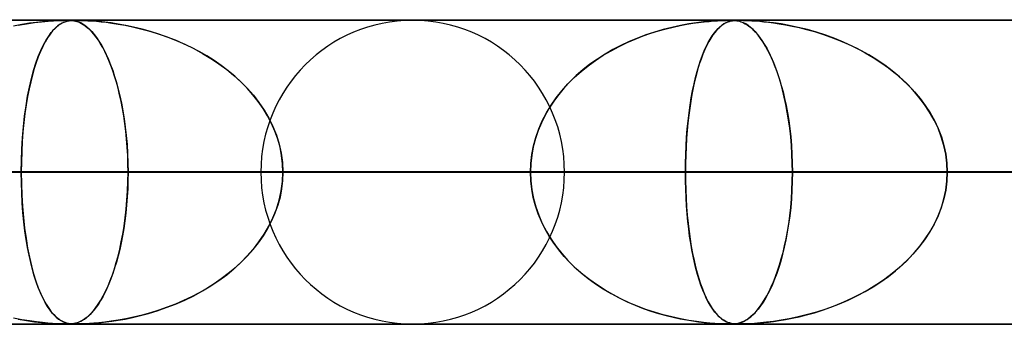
# Model space of a CAD drawing. Header units: millimetres. Extents: x -625 to 625, y -732 to 732.
# Tile 16 of 31: x -89 to -57, y 721 to 732. Entities that reach past the tile are written whole.
import ezdxf

# ---------------------------------------------------------------- set-up
doc = ezdxf.new("R2010")
doc.units = ezdxf.units.MM
doc.layers.add('HIDDEN', color=7, linetype='Continuous')
doc.layers.add('THICK', color=7, linetype='Continuous')

msp = doc.modelspace()

# ---------------------------------------------------------------- linework, layer by layer
at = {"layer": 'HIDDEN'}
for p, q in [((0, 731.49), (-431.662, 731.49)), ((-431.662, 731.49), (0, 731.49)), ((-0.331, 731.48), (-414.007, 731.48)), ((-88.344, 731.412), (-88.571, 731.381)), ((-88.406, 731.404), (-88.171, 731.432)), ((-88.145, 731.435), (-88.344, 731.412)), ((-88.171, 731.432), (-87.959, 731.452)), ((-87.972, 731.451), (-88.145, 731.435)), ((-87.81, 731.463), (-87.972, 731.451)), ((-87.959, 731.452), (-87.777, 731.465)), ((-87.662, 731.471), (-87.81, 731.463)), ((-87.777, 731.465), (-87.63, 731.473)), ((-87.536, 731.477), (-87.662, 731.471)), ((-87.63, 731.473), (-87.517, 731.477)), ((-87.436, 731.479), (-87.536, 731.477)), ((-87.517, 731.477), (-87.427, 731.479)), ((-87.449, 731.412), (-87.512, 731.381)), ((-87.466, 731.404), (-87.398, 731.432)), ((-87.391, 731.435), (-87.449, 731.412)), ((-87.354, 731.48), (-87.436, 731.479)), ((-87.427, 731.479), (-87.353, 731.48)), ((-87.398, 731.432), (-87.333, 731.452)), ((-87.337, 731.451), (-87.391, 731.435)), ((-87.284, 731.479), (-87.354, 731.48)), ((-87.353, 731.48), (-87.351, 731.48)), ((-87.351, 731.48), (-87.35, 731.48)), ((-87.35, 731.48), (-87.348, 731.48)), ((-87.348, 731.48), (-87.347, 731.48)), ((-87.347, 731.48), (-87.345, 731.48)), ((-87.345, 731.48), (-87.343, 731.48)), ((-87.282, 731.463), (-87.337, 731.451)), ((-87.333, 731.452), (-87.27, 731.465)), ((-87.324, 731.48), (-87.266, 731.479)), ((-87.22, 731.477), (-87.284, 731.479)), ((-87.224, 731.471), (-87.282, 731.463)), ((-87.27, 731.465), (-87.21, 731.473)), ((-87.266, 731.479), (-87.214, 731.476)), ((-87.164, 731.477), (-87.224, 731.471)), ((-87.163, 731.472), (-87.22, 731.477)), ((-87.214, 731.476), (-87.162, 731.472)), ((-87.21, 731.473), (-87.154, 731.477)), ((-87.102, 731.479), (-87.164, 731.477)), ((-87.111, 731.465), (-87.163, 731.472)), ((-87.162, 731.472), (-87.11, 731.464)), ((-87.154, 731.477), (-87.096, 731.479)), ((-87.06, 731.454), (-87.111, 731.465)), ((-87.11, 731.464), (-87.061, 731.455)), ((-87.032, 731.48), (-87.102, 731.479)), ((-87.096, 731.479), (-87.031, 731.48)), ((-87.061, 731.455), (-87.014, 731.442)), ((-87.006, 731.44), (-87.06, 731.454)), ((-86.949, 731.479), (-87.032, 731.48)), ((-87.031, 731.48), (-86.959, 731.479)), ((-87.014, 731.442), (-86.968, 731.427)), ((-86.948, 731.419), (-87.006, 731.44)), ((-86.968, 731.427), (-86.917, 731.406)), ((-86.959, 731.479), (-86.876, 731.477)), ((-86.847, 731.477), (-86.949, 731.479)), ((-86.887, 731.392), (-86.948, 731.419)), ((-86.876, 731.477), (-86.774, 731.474)), ((-86.728, 731.472), (-86.847, 731.477)), ((-86.774, 731.474), (-86.651, 731.468)), ((-86.598, 731.465), (-86.728, 731.472)), ((-86.651, 731.468), (-86.513, 731.459)), ((-86.454, 731.454), (-86.598, 731.465)), ((-86.513, 731.459), (-86.366, 731.447)), ((-86.286, 731.44), (-86.454, 731.454)), ((-86.366, 731.447), (-86.216, 731.433)), ((-86.095, 731.419), (-86.286, 731.44)), ((-86.216, 731.433), (-86.052, 731.414)), ((-85.884, 731.392), (-86.095, 731.419)), ((-86.052, 731.414), (-85.864, 731.389)), ((-66.415, 731.427), (-66.644, 731.399)), ((-66.576, 731.408), (-66.398, 731.429)), ((-66.213, 731.448), (-66.415, 731.427)), ((-66.398, 731.429), (-66.233, 731.446)), ((-66.233, 731.446), (-66.084, 731.458)), ((-66.04, 731.461), (-66.213, 731.448)), ((-66.084, 731.458), (-65.952, 731.467)), ((-65.889, 731.47), (-66.04, 731.461)), ((-65.952, 731.467), (-65.841, 731.473)), ((-65.754, 731.476), (-65.889, 731.47)), ((-65.841, 731.473), (-65.75, 731.476)), ((-65.642, 731.479), (-65.754, 731.476)), ((-65.75, 731.476), (-65.675, 731.479)), ((-65.612, 731.427), (-65.677, 731.399)), ((-65.675, 731.479), (-65.611, 731.48)), ((-65.658, 731.408), (-65.607, 731.429)), ((-65.555, 731.48), (-65.642, 731.479)), ((-65.551, 731.448), (-65.612, 731.427)), ((-65.611, 731.48), (-65.555, 731.48)), ((-65.607, 731.429), (-65.557, 731.446)), ((-65.557, 731.446), (-65.508, 731.458)), ((-65.482, 731.479), (-65.555, 731.48)), ((-65.555, 731.48), (-65.504, 731.48)), ((-65.494, 731.461), (-65.551, 731.448)), ((-65.508, 731.458), (-65.461, 731.467)), ((-65.504, 731.48), (-65.457, 731.478)), ((-65.436, 731.47), (-65.494, 731.461)), ((-65.417, 731.476), (-65.482, 731.479)), ((-65.461, 731.467), (-65.416, 731.473)), ((-65.457, 731.478), (-65.412, 731.476)), ((-65.374, 731.476), (-65.436, 731.47)), ((-65.353, 731.47), (-65.417, 731.476)), ((-65.416, 731.473), (-65.373, 731.476)), ((-65.412, 731.476), (-65.367, 731.472)), ((-65.307, 731.479), (-65.374, 731.476)), ((-65.373, 731.476), (-65.329, 731.479)), ((-65.367, 731.472), (-65.321, 731.466)), ((-65.29, 731.461), (-65.353, 731.47)), ((-65.329, 731.479), (-65.284, 731.48)), ((-65.321, 731.466), (-65.276, 731.458)), ((-65.234, 731.48), (-65.307, 731.479)), ((-65.227, 731.445), (-65.29, 731.461)), ((-65.284, 731.48), (-65.234, 731.48)), ((-65.276, 731.458), (-65.232, 731.447)), ((-65.234, 731.48), (-65.177, 731.48)), ((-65.147, 731.479), (-65.234, 731.48)), ((-65.232, 731.447), (-65.189, 731.434)), ((-65.163, 731.424), (-65.227, 731.445)), ((-65.189, 731.434), (-65.144, 731.417)), ((-65.177, 731.48), (-65.11, 731.478)), ((-65.097, 731.396), (-65.163, 731.424)), ((-65.04, 731.476), (-65.147, 731.479)), ((-65.144, 731.417), (-65.096, 731.396)), ((-65.11, 731.478), (-65.031, 731.476)), ((-64.904, 731.47), (-65.04, 731.476)), ((-65.031, 731.476), (-64.935, 731.472)), ((-64.935, 731.472), (-64.823, 731.466)), ((-64.738, 731.461), (-64.904, 731.47)), ((-64.823, 731.466), (-64.699, 731.458)), ((-64.548, 731.445), (-64.738, 731.461)), ((-64.699, 731.458), (-64.566, 731.447)), ((-64.566, 731.447), (-64.428, 731.434)), ((-64.342, 731.424), (-64.548, 731.445)), ((-64.428, 731.434), (-64.28, 731.417)), ((-64.116, 731.396), (-64.342, 731.424)), ((-64.28, 731.417), (-64.112, 731.396)), ((-88.823, 731.339), (-89.097, 731.285)), ((-88.942, 731.316), (-88.664, 731.366)), ((-88.571, 731.381), (-88.823, 731.339)), ((-88.664, 731.366), (-88.406, 731.404)), ((-87.809, 731.132), (-87.892, 731.029)), ((-87.854, 731.078), (-87.771, 731.174)), ((-87.73, 731.216), (-87.809, 731.132)), ((-87.771, 731.174), (-87.69, 731.253)), ((-87.653, 731.285), (-87.73, 731.216)), ((-87.69, 731.253), (-87.612, 731.316)), ((-87.58, 731.339), (-87.653, 731.285)), ((-87.612, 731.316), (-87.538, 731.366)), ((-87.512, 731.381), (-87.58, 731.339)), ((-87.538, 731.366), (-87.466, 731.404)), ((-86.917, 731.406), (-86.862, 731.379)), ((-86.822, 731.357), (-86.887, 731.392)), ((-86.862, 731.379), (-86.803, 731.345)), ((-86.754, 731.312), (-86.822, 731.357)), ((-86.803, 731.345), (-86.739, 731.302)), ((-86.682, 731.257), (-86.754, 731.312)), ((-86.739, 731.302), (-86.671, 731.249)), ((-86.607, 731.19), (-86.682, 731.257)), ((-86.671, 731.249), (-86.601, 731.185)), ((-86.531, 731.113), (-86.607, 731.19)), ((-86.601, 731.185), (-86.526, 731.109)), ((-86.455, 731.027), (-86.531, 731.113)), ((-86.526, 731.109), (-86.449, 731.019)), ((-85.654, 731.357), (-85.884, 731.392)), ((-85.864, 731.389), (-85.656, 731.357)), ((-85.656, 731.357), (-85.429, 731.316)), ((-85.408, 731.312), (-85.654, 731.357)), ((-85.429, 731.316), (-85.185, 731.266)), ((-85.146, 731.257), (-85.408, 731.312)), ((-85.185, 731.266), (-84.926, 731.205)), ((-84.872, 731.19), (-85.146, 731.257)), ((-84.926, 731.205), (-84.654, 731.131)), ((-84.592, 731.113), (-84.872, 731.19)), ((-84.654, 731.131), (-84.37, 731.045)), ((-84.315, 731.027), (-84.592, 731.113)), ((-68.026, 731.093), (-68.307, 731)), ((-68.143, 731.056), (-67.892, 731.134)), ((-67.742, 731.176), (-68.026, 731.093)), ((-67.892, 731.134), (-67.647, 731.201)), ((-67.457, 731.248), (-67.742, 731.176)), ((-67.647, 731.201), (-67.411, 731.259)), ((-67.171, 731.31), (-67.457, 731.248)), ((-67.411, 731.259), (-67.185, 731.308)), ((-67.185, 731.308), (-66.969, 731.348)), ((-66.897, 731.361), (-67.171, 731.31)), ((-66.969, 731.348), (-66.766, 731.381)), ((-66.644, 731.399), (-66.897, 731.361)), ((-66.766, 731.381), (-66.576, 731.408)), ((-66.038, 731.093), (-66.109, 731)), ((-66.068, 731.056), (-66.005, 731.134)), ((-65.967, 731.176), (-66.038, 731.093)), ((-66.005, 731.134), (-65.943, 731.201)), ((-65.894, 731.248), (-65.967, 731.176)), ((-65.943, 731.201), (-65.882, 731.259)), ((-65.819, 731.31), (-65.894, 731.248)), ((-65.882, 731.259), (-65.823, 731.308)), ((-65.823, 731.308), (-65.766, 731.348)), ((-65.746, 731.361), (-65.819, 731.31)), ((-65.766, 731.348), (-65.711, 731.381)), ((-65.677, 731.399), (-65.746, 731.361)), ((-65.711, 731.381), (-65.658, 731.408)), ((-65.026, 731.359), (-65.097, 731.396)), ((-65.096, 731.396), (-65.042, 731.368)), ((-65.042, 731.368), (-64.985, 731.334)), ((-64.95, 731.31), (-65.026, 731.359)), ((-64.985, 731.334), (-64.924, 731.292)), ((-64.87, 731.249), (-64.95, 731.31)), ((-64.924, 731.292), (-64.86, 731.24)), ((-64.786, 731.173), (-64.87, 731.249)), ((-64.86, 731.24), (-64.792, 731.18)), ((-64.792, 731.18), (-64.722, 731.108)), ((-64.702, 731.087), (-64.786, 731.173)), ((-64.722, 731.108), (-64.649, 731.025)), ((-64.62, 730.989), (-64.702, 731.087)), ((-63.867, 731.359), (-64.116, 731.396)), ((-64.112, 731.396), (-63.926, 731.368)), ((-63.926, 731.368), (-63.723, 731.334)), ((-63.597, 731.31), (-63.867, 731.359)), ((-63.723, 731.334), (-63.504, 731.292)), ((-63.307, 731.249), (-63.597, 731.31)), ((-63.504, 731.292), (-63.272, 731.24)), ((-63.003, 731.173), (-63.307, 731.249)), ((-63.272, 731.24), (-63.027, 731.18)), ((-63.027, 731.18), (-62.771, 731.108)), ((-62.699, 731.087), (-63.003, 731.173)), ((-62.771, 731.108), (-62.505, 731.025)), ((-62.399, 730.989), (-62.699, 731.087)), ((-88.057, 730.771), (-88.135, 730.622)), ((-88.111, 730.671), (-88.025, 730.828)), ((-87.976, 730.908), (-88.057, 730.771)), ((-88.025, 730.828), (-87.939, 730.963)), ((-87.892, 731.029), (-87.976, 730.908)), ((-87.939, 730.963), (-87.854, 731.078)), ((-86.381, 730.931), (-86.455, 731.027)), ((-86.449, 731.019), (-86.37, 730.916)), ((-86.307, 730.826), (-86.381, 730.931)), ((-86.37, 730.916), (-86.288, 730.796)), ((-86.235, 730.711), (-86.307, 730.826)), ((-86.288, 730.796), (-86.206, 730.662)), ((-84.37, 731.045), (-84.076, 730.943)), ((-84.041, 730.931), (-84.315, 731.027)), ((-84.076, 730.943), (-83.774, 730.826)), ((-83.772, 730.826), (-84.041, 730.931)), ((-83.774, 730.826), (-83.469, 730.694)), ((-83.507, 730.711), (-83.772, 730.826)), ((-68.86, 730.78), (-69.129, 730.654)), ((-68.924, 730.751), (-68.66, 730.865)), ((-68.585, 730.895), (-68.86, 730.78)), ((-68.66, 730.865), (-68.4, 730.966)), ((-68.307, 731), (-68.585, 730.895)), ((-68.4, 730.966), (-68.143, 731.056)), ((-66.245, 730.78), (-66.311, 730.654)), ((-66.261, 730.751), (-66.196, 730.865)), ((-66.178, 730.895), (-66.245, 730.78)), ((-66.196, 730.865), (-66.132, 730.966)), ((-66.109, 731), (-66.178, 730.895)), ((-66.132, 730.966), (-66.068, 731.056)), ((-64.649, 731.025), (-64.573, 730.929)), ((-64.538, 730.881), (-64.62, 730.989)), ((-64.573, 730.929), (-64.496, 730.82)), ((-64.458, 730.762), (-64.538, 730.881)), ((-64.496, 730.82), (-64.417, 730.696)), ((-64.379, 730.633), (-64.458, 730.762)), ((-62.505, 731.025), (-62.231, 730.929)), ((-62.104, 730.881), (-62.399, 730.989)), ((-62.231, 730.929), (-61.95, 730.82)), ((-61.813, 730.762), (-62.104, 730.881)), ((-61.95, 730.82), (-61.664, 730.696)), ((-61.529, 730.633), (-61.813, 730.762)), ((-88.21, 730.459), (-88.282, 730.284)), ((-88.28, 730.289), (-88.196, 730.491)), ((-88.135, 730.622), (-88.21, 730.459)), ((-88.196, 730.491), (-88.111, 730.671)), ((-86.164, 730.587), (-86.235, 730.711)), ((-86.206, 730.662), (-86.127, 730.516)), ((-86.095, 730.454), (-86.164, 730.587)), ((-86.127, 730.516), (-86.05, 730.36)), ((-86.027, 730.311), (-86.095, 730.454)), ((-83.247, 730.587), (-83.507, 730.711)), ((-83.469, 730.694), (-83.171, 730.549)), ((-82.992, 730.454), (-83.247, 730.587)), ((-83.171, 730.549), (-82.883, 730.393)), ((-82.744, 730.311), (-82.992, 730.454)), ((-69.714, 730.329), (-69.455, 730.482)), ((-69.394, 730.516), (-69.653, 730.367)), ((-69.455, 730.482), (-69.19, 730.624)), ((-69.129, 730.654), (-69.394, 730.516)), ((-69.19, 730.624), (-68.924, 730.751)), ((-66.452, 730.329), (-66.39, 730.482)), ((-66.375, 730.516), (-66.438, 730.366)), ((-66.39, 730.482), (-66.326, 730.624)), ((-66.311, 730.654), (-66.375, 730.516)), ((-66.326, 730.624), (-66.261, 730.751)), ((-64.417, 730.696), (-64.338, 730.559)), ((-64.302, 730.492), (-64.379, 730.633)), ((-64.338, 730.559), (-64.261, 730.412)), ((-64.226, 730.341), (-64.302, 730.492)), ((-61.664, 730.696), (-61.379, 730.559)), ((-61.25, 730.492), (-61.529, 730.633)), ((-61.379, 730.559), (-61.103, 730.412)), ((-60.979, 730.341), (-61.25, 730.492)), ((-88.359, 730.067), (-88.28, 730.289)), ((-88.282, 730.284), (-88.349, 730.097)), ((-86.05, 730.36), (-85.975, 730.194)), ((-85.96, 730.158), (-86.027, 730.311)), ((-85.975, 730.194), (-85.904, 730.018)), ((-85.895, 729.995), (-85.96, 730.158)), ((-82.883, 730.393), (-82.607, 730.227)), ((-82.501, 730.158), (-82.744, 730.311)), ((-82.607, 730.227), (-82.342, 730.05)), ((-82.265, 729.995), (-82.501, 730.158)), ((-70.208, 729.987), (-69.966, 730.164)), ((-69.904, 730.205), (-70.147, 730.034)), ((-69.966, 730.164), (-69.714, 730.329)), ((-69.653, 730.367), (-69.904, 730.205)), ((-66.57, 729.987), (-66.513, 730.164)), ((-66.498, 730.205), (-66.556, 730.034)), ((-66.513, 730.164), (-66.452, 730.329)), ((-66.438, 730.366), (-66.498, 730.205)), ((-64.261, 730.412), (-64.187, 730.255)), ((-64.152, 730.178), (-64.226, 730.341)), ((-64.187, 730.255), (-64.115, 730.09)), ((-64.08, 730.003), (-64.152, 730.178)), ((-61.103, 730.412), (-60.838, 730.255)), ((-60.715, 730.178), (-60.979, 730.341)), ((-60.838, 730.255), (-60.582, 730.09)), ((-60.458, 730.003), (-60.715, 730.178)), ((-88.505, 729.565), (-88.435, 729.826)), ((-88.413, 729.897), (-88.474, 729.686)), ((-88.435, 729.826), (-88.359, 730.067)), ((-88.349, 730.097), (-88.413, 729.897)), ((-85.904, 730.018), (-85.836, 729.832)), ((-85.832, 729.822), (-85.895, 729.995)), ((-85.836, 729.832), (-85.771, 729.637)), ((-85.772, 729.64), (-85.832, 729.822)), ((-82.342, 730.05), (-82.089, 729.863)), ((-82.038, 729.822), (-82.265, 729.995)), ((-82.089, 729.863), (-81.85, 729.667)), ((-81.819, 729.64), (-82.038, 729.822)), ((-70.664, 729.6), (-70.442, 729.799)), ((-70.378, 729.852), (-70.597, 729.662)), ((-70.442, 729.799), (-70.208, 729.987)), ((-70.147, 730.034), (-70.378, 729.852)), ((-66.678, 729.6), (-66.626, 729.799)), ((-66.611, 729.852), (-66.662, 729.662)), ((-66.626, 729.799), (-66.57, 729.987)), ((-66.556, 730.034), (-66.611, 729.852)), ((-64.115, 730.09), (-64.046, 729.915)), ((-64.011, 729.817), (-64.08, 730.003)), ((-64.046, 729.915), (-63.981, 729.731)), ((-63.944, 729.619), (-64.011, 729.817)), ((-60.582, 730.09), (-60.338, 729.915)), ((-60.211, 729.817), (-60.458, 730.003)), ((-60.338, 729.915), (-60.105, 729.731)), ((-59.974, 729.619), (-60.211, 729.817)), ((-88.571, 729.284), (-88.505, 729.565)), ((-88.474, 729.686), (-88.531, 729.462)), ((-85.714, 729.447), (-85.772, 729.64)), ((-85.771, 729.637), (-85.71, 729.432)), ((-81.85, 729.667), (-81.624, 729.461)), ((-81.609, 729.447), (-81.819, 729.64)), ((-70.875, 729.389), (-70.664, 729.6)), ((-70.597, 729.662), (-70.802, 729.465)), ((-66.728, 729.389), (-66.678, 729.6)), ((-66.662, 729.662), (-66.711, 729.465)), ((-63.981, 729.731), (-63.918, 729.539)), ((-63.879, 729.41), (-63.944, 729.619)), ((-63.918, 729.539), (-63.859, 729.338)), ((-60.105, 729.731), (-59.884, 729.539)), ((-59.748, 729.41), (-59.974, 729.619)), ((-59.884, 729.539), (-59.675, 729.338)), ((-88.584, 729.224), (-88.633, 728.971)), ((-88.631, 728.985), (-88.571, 729.284)), ((-88.531, 729.462), (-88.584, 729.224)), ((-85.659, 729.245), (-85.714, 729.447)), ((-85.71, 729.432), (-85.652, 729.218)), ((-85.607, 729.033), (-85.659, 729.245)), ((-85.652, 729.218), (-85.598, 728.993)), ((-81.624, 729.461), (-81.411, 729.246)), ((-81.411, 729.245), (-81.609, 729.447)), ((-81.411, 729.246), (-81.212, 729.019)), ((-81.224, 729.033), (-81.411, 729.245)), ((-71.257, 728.935), (-71.073, 729.167)), ((-70.994, 729.259), (-71.173, 729.045)), ((-71.073, 729.167), (-70.875, 729.389)), ((-70.802, 729.465), (-70.994, 729.259)), ((-66.817, 728.935), (-66.774, 729.167)), ((-66.756, 729.259), (-66.797, 729.045)), ((-66.774, 729.167), (-66.728, 729.389)), ((-66.711, 729.465), (-66.756, 729.259)), ((-63.819, 729.19), (-63.879, 729.41)), ((-63.859, 729.338), (-63.803, 729.129)), ((-63.762, 728.959), (-63.819, 729.19)), ((-59.535, 729.19), (-59.748, 729.41)), ((-59.675, 729.338), (-59.479, 729.129)), ((-59.336, 728.959), (-59.535, 729.19)), ((-88.684, 728.668), (-88.631, 728.985)), ((-88.633, 728.971), (-88.678, 728.704)), ((-85.558, 728.811), (-85.607, 729.033)), ((-85.598, 728.993), (-85.547, 728.755)), ((-81.05, 728.811), (-81.224, 729.033)), ((-81.212, 729.019), (-81.027, 728.78)), ((-71.337, 728.825), (-71.487, 728.596)), ((-71.426, 728.692), (-71.257, 728.935)), ((-71.173, 729.045), (-71.337, 728.825)), ((-66.835, 728.825), (-66.87, 728.596)), ((-66.856, 728.692), (-66.817, 728.935)), ((-66.797, 729.045), (-66.835, 728.825)), ((-63.803, 729.129), (-63.75, 728.909)), ((-63.709, 728.718), (-63.762, 728.959)), ((-63.75, 728.909), (-63.702, 728.678)), ((-59.479, 729.129), (-59.295, 728.909)), ((-59.152, 728.718), (-59.336, 728.959)), ((-59.295, 728.909), (-59.125, 728.678)), ((-88.731, 728.333), (-88.684, 728.668)), ((-88.678, 728.704), (-88.719, 728.422)), ((-85.513, 728.58), (-85.558, 728.811)), ((-85.547, 728.755), (-85.5, 728.506)), ((-85.473, 728.34), (-85.513, 728.58)), ((-85.5, 728.506), (-85.458, 728.245)), ((-80.889, 728.58), (-81.05, 728.811)), ((-81.027, 728.78), (-80.856, 728.528)), ((-80.744, 728.34), (-80.889, 728.58)), ((-80.856, 728.528), (-80.702, 728.265)), ((-71.487, 728.596), (-71.623, 728.359)), ((-71.579, 728.44), (-71.426, 728.692)), ((-66.87, 728.596), (-66.902, 728.359)), ((-66.891, 728.44), (-66.856, 728.692)), ((-63.661, 728.465), (-63.709, 728.718)), ((-63.702, 728.678), (-63.656, 728.436)), ((-58.985, 728.465), (-59.152, 728.718)), ((-59.125, 728.678), (-58.967, 728.436)), ((-88.77, 727.983), (-88.731, 728.333)), ((-88.719, 728.422), (-88.755, 728.127)), ((-85.436, 728.092), (-85.473, 728.34)), ((-85.458, 728.245), (-85.421, 727.972)), ((-80.615, 728.092), (-80.744, 728.34)), ((-80.702, 728.265), (-80.567, 727.99)), ((-71.831, 727.909), (-71.714, 728.178)), ((-71.623, 728.359), (-71.745, 728.113)), ((-71.714, 728.178), (-71.579, 728.44)), ((-66.95, 727.909), (-66.923, 728.178)), ((-66.902, 728.359), (-66.93, 728.113)), ((-66.923, 728.178), (-66.891, 728.44)), ((-63.619, 728.202), (-63.661, 728.465)), ((-63.656, 728.436), (-63.616, 728.183)), ((-63.581, 727.93), (-63.619, 728.202)), ((-63.616, 728.183), (-63.58, 727.92)), ((-58.836, 728.202), (-58.985, 728.465)), ((-58.967, 728.436), (-58.826, 728.183)), ((-58.707, 727.93), (-58.836, 728.202)), ((-58.826, 728.183), (-58.702, 727.92)), ((-88.801, 727.62), (-88.77, 727.983)), ((-88.755, 728.127), (-88.785, 727.818)), ((-85.405, 727.836), (-85.436, 728.092)), ((-85.421, 727.972), (-85.39, 727.69)), ((-80.503, 727.836), (-80.615, 728.092)), ((-80.567, 727.99), (-80.453, 727.704)), ((-71.85, 727.857), (-71.939, 727.593)), ((-71.928, 727.632), (-71.831, 727.909)), ((-71.745, 728.113), (-71.85, 727.857)), ((-66.954, 727.857), (-66.975, 727.593)), ((-66.972, 727.632), (-66.95, 727.909)), ((-66.93, 728.113), (-66.954, 727.857)), ((-63.55, 727.651), (-63.581, 727.93)), ((-63.58, 727.92), (-63.55, 727.647)), ((-58.599, 727.651), (-58.707, 727.93)), ((-58.702, 727.92), (-58.597, 727.647)), ((-88.824, 727.249), (-88.801, 727.62)), ((-88.785, 727.818), (-88.81, 727.498)), ((-85.379, 727.574), (-85.405, 727.836)), ((-85.39, 727.69), (-85.365, 727.399)), ((-85.358, 727.307), (-85.379, 727.574)), ((-80.41, 727.574), (-80.503, 727.836)), ((-80.453, 727.704), (-80.362, 727.41)), ((-80.336, 727.307), (-80.41, 727.574)), ((-71.939, 727.593), (-72.01, 727.323)), ((-72.004, 727.351), (-71.928, 727.632)), ((-66.975, 727.593), (-66.991, 727.323)), ((-66.989, 727.351), (-66.972, 727.632)), ((-63.525, 727.366), (-63.55, 727.651)), ((-63.55, 727.647), (-63.525, 727.366)), ((-58.514, 727.366), (-58.599, 727.651)), ((-58.597, 727.647), (-58.514, 727.366)), ((-88.837, 726.872), (-88.824, 727.249)), ((-88.81, 727.498), (-88.827, 727.167)), ((-85.365, 727.399), (-85.346, 727.102)), ((-85.343, 727.038), (-85.358, 727.307)), ((-80.362, 727.41), (-80.296, 727.109)), ((-80.284, 727.038), (-80.336, 727.307)), ((-72.01, 727.323), (-72.061, 727.048)), ((-72.058, 727.066), (-72.004, 727.351)), ((-67.002, 727.066), (-66.989, 727.351)), ((-66.991, 727.323), (-67.002, 727.048)), ((-63.508, 727.077), (-63.525, 727.366)), ((-63.525, 727.366), (-63.508, 727.079)), ((-58.514, 727.366), (-58.453, 727.079)), ((-58.452, 727.077), (-58.514, 727.366)), ((-88.827, 727.167), (-88.838, 726.831)), ((-85.346, 727.102), (-85.335, 726.799)), ((-85.335, 726.765), (-85.343, 727.038)), ((-80.296, 727.109), (-80.255, 726.802)), ((-80.252, 726.765), (-80.284, 727.038)), ((-72.061, 727.048), (-72.092, 726.77)), ((-72.091, 726.779), (-72.058, 727.066)), ((-67.009, 726.779), (-67.002, 727.066)), ((-67.002, 727.048), (-67.009, 726.77)), ((-63.508, 727.079), (-63.497, 726.787)), ((-63.497, 726.784), (-63.508, 727.077)), ((-58.453, 727.079), (-58.415, 726.787)), ((-58.415, 726.784), (-58.452, 727.077)), ((-88.842, 726.49), (-88.837, 726.872)), ((-88.838, 726.831), (-88.842, 726.49)), ((-85.335, 726.799), (-85.331, 726.49)), ((-85.331, 726.49), (-85.335, 726.765)), ((-80.255, 726.802), (-80.241, 726.49)), ((-80.241, 726.49), (-80.252, 726.765)), ((-72.102, 726.49), (-72.091, 726.779)), ((-72.092, 726.77), (-72.102, 726.49)), ((-67.012, 726.49), (-67.009, 726.779)), ((-67.009, 726.77), (-67.012, 726.49)), ((-63.497, 726.787), (-63.493, 726.49)), ((-63.493, 726.49), (-63.497, 726.784)), ((-58.415, 726.787), (-58.403, 726.49)), ((-58.403, 726.49), (-58.415, 726.784)), ((-5, 726.49), (-415.895, 726.49)), ((-415.895, 726.49), (-5, 726.49)), ((-407.305, 726.49), (-5, 726.49)), ((-5, 726.49), (-407.305, 726.49)), ((-5, 726.49), (-394.096, 726.49)), ((-394.096, 726.49), (-5, 726.49)), ((-385.505, 726.49), (-5, 726.49)), ((-5, 726.49), (-385.505, 726.49)), ((-5, 726.49), (-372.296, 726.49)), ((-372.296, 726.49), (-5, 726.49)), ((-363.705, 726.49), (-5, 726.49)), ((-5, 726.49), (-363.705, 726.49)), ((-5, 726.49), (-350.496, 726.49)), ((-350.496, 726.49), (-5, 726.49)), ((-341.905, 726.49), (-5, 726.49)), ((-5, 726.49), (-341.905, 726.49)), ((-5, 726.49), (-328.696, 726.49)), ((-328.696, 726.49), (-5, 726.49)), ((-320.105, 726.49), (-5, 726.49)), ((-5, 726.49), (-320.105, 726.49)), ((-5, 726.49), (-306.896, 726.49)), ((-306.896, 726.49), (-5, 726.49)), ((-298.305, 726.49), (-5, 726.49)), ((-5, 726.49), (-298.305, 726.49)), ((-5, 726.49), (-285.095, 726.49)), ((-285.095, 726.49), (-5, 726.49)), ((-276.504, 726.49), (-5, 726.49)), ((-5, 726.49), (-276.504, 726.49)), ((-5, 726.49), (-263.295, 726.49)), ((-263.295, 726.49), (-5, 726.49)), ((-254.703, 726.49), (-5, 726.49)), ((-5, 726.49), (-254.703, 726.49)), ((-5, 726.49), (-241.493, 726.49)), ((-241.493, 726.49), (-5, 726.49)), ((-232.902, 726.49), (-5, 726.49)), ((-5, 726.49), (-232.902, 726.49)), ((-5, 726.49), (-219.691, 726.49)), ((-219.691, 726.49), (-5, 726.49)), ((-211.099, 726.49), (-5, 726.49)), ((-5, 726.49), (-211.099, 726.49)), ((-5, 726.49), (-197.888, 726.49)), ((-197.888, 726.49), (-5, 726.49)), ((-189.296, 726.49), (-5, 726.49)), ((-5, 726.49), (-189.296, 726.49)), ((-5, 726.49), (-176.084, 726.49)), ((-176.084, 726.49), (-5, 726.49)), ((-167.492, 726.49), (-5, 726.49)), ((-5, 726.49), (-167.492, 726.49)), ((-5, 726.49), (-154.279, 726.49)), ((-154.279, 726.49), (-5, 726.49)), ((-145.685, 726.49), (-5, 726.49)), ((-5, 726.49), (-145.685, 726.49)), ((-5, 726.49), (-132.471, 726.49)), ((-132.471, 726.49), (-5, 726.49)), ((-123.876, 726.49), (-5, 726.49)), ((-5, 726.49), (-123.876, 726.49)), ((-5, 726.49), (-110.66, 726.49)), ((-110.66, 726.49), (-5, 726.49)), ((-102.063, 726.49), (-5, 726.49)), ((-5, 726.49), (-102.063, 726.49)), ((-88.842, 726.49), (-102.063, 726.49)), ((-102.063, 726.49), (-88.842, 726.49)), ((-96.31, 726.49), (-85.331, 726.49)), ((-85.331, 726.49), (-96.31, 726.49)), ((-88.842, 726.49), (-88.837, 726.108)), ((-5, 726.49), (-88.842, 726.49)), ((-88.842, 726.49), (-5, 726.49)), ((-88.838, 726.15), (-88.842, 726.49)), ((-85.335, 726.178), (-85.331, 726.49)), ((-85.331, 726.49), (-85.335, 726.215)), ((-85.331, 726.49), (-72.102, 726.49)), ((-72.102, 726.49), (-85.331, 726.49)), ((-72.102, 726.49), (-80.965, 726.49)), ((-80.965, 726.49), (-72.102, 726.49)), ((-80.255, 726.178), (-80.241, 726.49)), ((-80.241, 726.49), (-80.252, 726.215)), ((-80.241, 726.49), (-5, 726.49)), ((-5, 726.49), (-80.241, 726.49)), ((-67.012, 726.49), (-80.241, 726.49)), ((-80.241, 726.49), (-67.012, 726.49)), ((-72.092, 726.21), (-72.102, 726.49)), ((-72.102, 726.49), (-72.091, 726.201)), ((-70.985, 726.49), (-63.493, 726.49)), ((-70.985, 726.49), (-63.493, 726.49)), ((-67.012, 726.49), (-67.009, 726.201)), ((-5, 726.49), (-67.012, 726.49)), ((-67.012, 726.49), (-5, 726.49)), ((-67.009, 726.21), (-67.012, 726.49)), ((-63.493, 726.49), (-63.497, 726.196)), ((-63.497, 726.193), (-63.493, 726.49)), ((-63.493, 726.49), (-50.243, 726.49)), ((-50.243, 726.49), (-63.493, 726.49)), ((-58.415, 726.193), (-58.403, 726.49)), ((-58.403, 726.49), (-58.415, 726.196)), ((-58.403, 726.49), (-5, 726.49)), ((-5, 726.49), (-58.403, 726.49)), ((-45.153, 726.49), (-58.403, 726.49)), ((-58.403, 726.49), (-45.153, 726.49)), ((-88.827, 725.813), (-88.838, 726.15)), ((-88.837, 726.108), (-88.824, 725.731)), ((-85.343, 725.943), (-85.358, 725.674)), ((-85.347, 725.871), (-85.335, 726.178)), ((-85.335, 726.215), (-85.343, 725.943)), ((-80.284, 725.943), (-80.336, 725.673)), ((-80.296, 725.871), (-80.255, 726.178)), ((-80.252, 726.215), (-80.284, 725.943)), ((-72.061, 725.932), (-72.092, 726.21)), ((-72.091, 726.201), (-72.058, 725.914)), ((-72.01, 725.657), (-72.061, 725.932)), ((-72.058, 725.914), (-72.004, 725.629)), ((-67.002, 725.933), (-67.009, 726.21)), ((-67.009, 726.201), (-67.002, 725.914)), ((-66.991, 725.658), (-67.002, 725.933)), ((-67.002, 725.914), (-66.989, 725.629)), ((-63.497, 726.196), (-63.508, 725.903)), ((-63.508, 725.901), (-63.497, 726.193)), ((-58.453, 725.901), (-58.415, 726.193)), ((-58.415, 726.196), (-58.452, 725.903)), ((-88.81, 725.483), (-88.827, 725.813)), ((-88.824, 725.731), (-88.801, 725.36)), ((-85.358, 725.674), (-85.379, 725.407)), ((-85.366, 725.57), (-85.347, 725.871)), ((-80.336, 725.673), (-80.41, 725.406)), ((-80.362, 725.57), (-80.296, 725.871)), ((-71.939, 725.387), (-72.01, 725.657)), ((-72.004, 725.629), (-71.928, 725.348)), ((-66.975, 725.388), (-66.991, 725.658)), ((-66.989, 725.629), (-66.972, 725.348)), ((-63.525, 725.614), (-63.55, 725.329)), ((-63.55, 725.333), (-63.525, 725.614)), ((-63.508, 725.903), (-63.525, 725.614)), ((-63.525, 725.614), (-63.508, 725.901)), ((-58.514, 725.614), (-58.599, 725.329)), ((-58.597, 725.333), (-58.514, 725.614)), ((-58.452, 725.903), (-58.514, 725.614)), ((-58.514, 725.614), (-58.453, 725.901)), ((-88.785, 725.162), (-88.81, 725.483)), ((-88.801, 725.36), (-88.77, 724.997)), ((-85.423, 724.99), (-85.391, 725.276)), ((-85.379, 725.407), (-85.405, 725.145)), ((-85.391, 725.276), (-85.366, 725.57)), ((-80.567, 724.99), (-80.453, 725.276)), ((-80.41, 725.406), (-80.503, 725.144)), ((-80.453, 725.276), (-80.362, 725.57)), ((-71.85, 725.123), (-71.939, 725.387)), ((-71.928, 725.348), (-71.831, 725.072)), ((-66.954, 725.125), (-66.975, 725.388)), ((-66.972, 725.348), (-66.95, 725.072)), ((-63.55, 725.329), (-63.581, 725.05)), ((-63.58, 725.06), (-63.55, 725.333)), ((-58.599, 725.329), (-58.707, 725.05)), ((-58.702, 725.06), (-58.597, 725.333)), ((-88.755, 724.854), (-88.785, 725.162)), ((-88.77, 724.997), (-88.731, 724.647)), ((-85.461, 724.715), (-85.423, 724.99)), ((-85.405, 725.145), (-85.436, 724.89)), ((-80.702, 724.715), (-80.567, 724.99)), ((-80.503, 725.144), (-80.615, 724.888)), ((-71.745, 724.867), (-71.85, 725.123)), ((-71.831, 725.072), (-71.714, 724.802)), ((-66.93, 724.869), (-66.954, 725.125)), ((-66.95, 725.072), (-66.923, 724.802)), ((-63.581, 725.05), (-63.619, 724.778)), ((-63.616, 724.797), (-63.58, 725.06)), ((-58.707, 725.05), (-58.836, 724.778)), ((-58.826, 724.797), (-58.702, 725.06)), ((-88.719, 724.559), (-88.755, 724.854)), ((-88.731, 724.647), (-88.684, 724.312)), ((-85.472, 724.642), (-85.513, 724.402)), ((-85.504, 724.452), (-85.461, 724.715)), ((-85.436, 724.89), (-85.472, 724.642)), ((-80.744, 724.64), (-80.889, 724.4)), ((-80.856, 724.452), (-80.702, 724.715)), ((-80.615, 724.888), (-80.744, 724.64)), ((-71.623, 724.621), (-71.745, 724.867)), ((-71.714, 724.802), (-71.579, 724.54)), ((-71.487, 724.383), (-71.623, 724.621)), ((-66.902, 724.623), (-66.93, 724.869)), ((-66.923, 724.802), (-66.891, 724.54)), ((-66.871, 724.386), (-66.902, 724.623)), ((-63.619, 724.778), (-63.661, 724.515)), ((-63.656, 724.544), (-63.616, 724.797)), ((-58.836, 724.778), (-58.985, 724.515)), ((-58.967, 724.544), (-58.826, 724.797)), ((-88.679, 724.278), (-88.719, 724.559)), ((-88.684, 724.312), (-88.631, 723.995)), ((-85.513, 724.402), (-85.558, 724.171)), ((-85.552, 724.2), (-85.504, 724.452)), ((-80.889, 724.4), (-81.05, 724.169)), ((-81.027, 724.2), (-80.856, 724.452)), ((-71.579, 724.54), (-71.426, 724.288)), ((-71.337, 724.155), (-71.487, 724.383)), ((-66.891, 724.54), (-66.856, 724.288)), ((-66.836, 724.158), (-66.871, 724.386)), ((-63.75, 724.071), (-63.702, 724.302)), ((-63.661, 724.515), (-63.709, 724.262)), ((-63.702, 724.302), (-63.656, 724.544)), ((-59.295, 724.071), (-59.125, 724.302)), ((-58.985, 724.515), (-59.152, 724.262)), ((-59.125, 724.302), (-58.967, 724.544)), ((-88.633, 724.01), (-88.679, 724.278)), ((-88.584, 723.758), (-88.633, 724.01)), ((-88.631, 723.995), (-88.571, 723.696)), ((-85.558, 724.171), (-85.606, 723.95)), ((-85.604, 723.961), (-85.552, 724.2)), ((-81.05, 724.169), (-81.224, 723.947)), ((-81.212, 723.961), (-81.027, 724.2)), ((-71.426, 724.288), (-71.257, 724.045)), ((-71.173, 723.935), (-71.337, 724.155)), ((-71.257, 724.045), (-71.073, 723.813)), ((-66.856, 724.288), (-66.817, 724.045)), ((-66.798, 723.938), (-66.836, 724.158)), ((-66.817, 724.045), (-66.774, 723.813)), ((-63.762, 724.021), (-63.819, 723.79)), ((-63.803, 723.851), (-63.75, 724.071)), ((-63.709, 724.262), (-63.762, 724.021)), ((-59.336, 724.021), (-59.535, 723.79)), ((-59.479, 723.851), (-59.295, 724.071)), ((-59.152, 724.262), (-59.336, 724.021)), ((-88.531, 723.52), (-88.584, 723.758)), ((-88.571, 723.696), (-88.505, 723.415)), ((-85.718, 723.519), (-85.659, 723.734)), ((-85.658, 723.738), (-85.713, 723.536)), ((-85.659, 723.734), (-85.604, 723.961)), ((-85.606, 723.95), (-85.658, 723.738)), ((-81.624, 723.519), (-81.411, 723.734)), ((-81.411, 723.735), (-81.609, 723.533)), ((-81.411, 723.734), (-81.212, 723.961)), ((-81.224, 723.947), (-81.411, 723.735)), ((-70.994, 723.721), (-71.173, 723.935)), ((-71.073, 723.813), (-70.875, 723.591)), ((-70.802, 723.515), (-70.994, 723.721)), ((-66.756, 723.724), (-66.798, 723.938)), ((-66.774, 723.813), (-66.728, 723.591)), ((-66.711, 723.519), (-66.756, 723.724)), ((-63.918, 723.441), (-63.859, 723.642)), ((-63.819, 723.79), (-63.879, 723.57)), ((-63.859, 723.642), (-63.803, 723.851)), ((-59.884, 723.441), (-59.675, 723.642)), ((-59.535, 723.79), (-59.748, 723.57)), ((-59.675, 723.642), (-59.479, 723.851)), ((-88.474, 723.296), (-88.531, 723.52)), ((-88.505, 723.415), (-88.435, 723.154)), ((-85.771, 723.343), (-85.831, 723.161)), ((-85.781, 723.313), (-85.718, 723.519)), ((-85.713, 723.536), (-85.771, 723.343)), ((-81.819, 723.34), (-82.038, 723.158)), ((-81.85, 723.313), (-81.624, 723.519)), ((-81.609, 723.533), (-81.819, 723.34)), ((-70.875, 723.591), (-70.664, 723.38)), ((-70.597, 723.318), (-70.802, 723.515)), ((-70.664, 723.38), (-70.442, 723.181)), ((-66.728, 723.591), (-66.678, 723.38)), ((-66.663, 723.321), (-66.711, 723.519)), ((-66.678, 723.38), (-66.626, 723.181)), ((-66.612, 723.131), (-66.663, 723.321)), ((-63.944, 723.361), (-64.011, 723.163)), ((-63.981, 723.249), (-63.918, 723.441)), ((-63.879, 723.57), (-63.944, 723.361)), ((-59.974, 723.361), (-60.211, 723.163)), ((-60.105, 723.249), (-59.884, 723.441)), ((-59.748, 723.57), (-59.974, 723.361)), ((-88.414, 723.085), (-88.474, 723.296)), ((-88.435, 723.154), (-88.359, 722.913)), ((-88.35, 722.885), (-88.414, 723.085)), ((-85.916, 722.93), (-85.847, 723.117)), ((-85.831, 723.161), (-85.894, 722.988)), ((-85.847, 723.117), (-85.781, 723.313)), ((-82.342, 722.93), (-82.089, 723.117)), ((-82.038, 723.158), (-82.265, 722.985)), ((-82.089, 723.117), (-81.85, 723.313)), ((-70.378, 723.128), (-70.597, 723.318)), ((-70.442, 723.181), (-70.208, 722.993)), ((-70.147, 722.946), (-70.378, 723.128)), ((-66.626, 723.181), (-66.57, 722.993)), ((-66.557, 722.95), (-66.612, 723.131)), ((-64.115, 722.89), (-64.046, 723.065)), ((-64.011, 723.163), (-64.08, 722.977)), ((-64.046, 723.065), (-63.981, 723.249)), ((-60.582, 722.89), (-60.338, 723.065)), ((-60.211, 723.163), (-60.458, 722.977)), ((-60.338, 723.065), (-60.105, 723.249)), ((-88.359, 722.913), (-88.28, 722.691)), ((-88.282, 722.698), (-88.35, 722.885)), ((-88.211, 722.523), (-88.282, 722.698)), ((-88.28, 722.691), (-88.196, 722.489)), ((-86.025, 722.672), (-86.093, 722.529)), ((-86.065, 722.587), (-85.989, 722.753)), ((-85.959, 722.825), (-86.025, 722.672)), ((-85.989, 722.753), (-85.916, 722.93)), ((-85.894, 722.988), (-85.959, 722.825)), ((-82.883, 722.587), (-82.607, 722.753)), ((-82.501, 722.822), (-82.744, 722.669)), ((-82.607, 722.753), (-82.342, 722.93)), ((-82.265, 722.985), (-82.501, 722.822)), ((-70.208, 722.993), (-69.966, 722.816)), ((-69.904, 722.775), (-70.147, 722.946)), ((-69.966, 722.816), (-69.714, 722.651)), ((-69.653, 722.613), (-69.904, 722.775)), ((-66.57, 722.993), (-66.513, 722.816)), ((-66.499, 722.778), (-66.557, 722.95)), ((-66.513, 722.816), (-66.452, 722.651)), ((-66.439, 722.617), (-66.499, 722.778)), ((-64.261, 722.568), (-64.187, 722.725)), ((-64.152, 722.802), (-64.226, 722.639)), ((-64.187, 722.725), (-64.115, 722.89)), ((-64.08, 722.977), (-64.152, 722.802)), ((-61.103, 722.568), (-60.838, 722.725)), ((-60.715, 722.802), (-60.979, 722.639)), ((-60.838, 722.725), (-60.582, 722.89)), ((-60.458, 722.977), (-60.715, 722.802)), ((-88.136, 722.36), (-88.211, 722.523)), ((-88.196, 722.489), (-88.111, 722.309)), ((-88.058, 722.211), (-88.136, 722.36)), ((-86.163, 722.396), (-86.234, 722.272)), ((-86.225, 722.286), (-86.144, 722.431)), ((-86.093, 722.529), (-86.163, 722.396)), ((-86.144, 722.431), (-86.065, 722.587)), ((-83.247, 722.393), (-83.507, 722.269)), ((-83.469, 722.286), (-83.171, 722.431)), ((-82.992, 722.526), (-83.247, 722.393)), ((-83.171, 722.431), (-82.883, 722.587)), ((-82.744, 722.669), (-82.992, 722.526)), ((-69.714, 722.651), (-69.455, 722.498)), ((-69.394, 722.464), (-69.653, 722.613)), ((-69.455, 722.498), (-69.19, 722.356)), ((-69.129, 722.326), (-69.394, 722.464)), ((-69.19, 722.356), (-68.924, 722.229)), ((-66.452, 722.651), (-66.39, 722.498)), ((-66.377, 722.468), (-66.439, 722.617)), ((-66.39, 722.498), (-66.326, 722.356)), ((-66.313, 722.33), (-66.377, 722.468)), ((-66.326, 722.356), (-66.261, 722.229)), ((-64.379, 722.347), (-64.458, 722.218)), ((-64.417, 722.284), (-64.338, 722.421)), ((-64.302, 722.488), (-64.379, 722.347)), ((-64.338, 722.421), (-64.261, 722.568)), ((-64.226, 722.639), (-64.302, 722.488)), ((-61.529, 722.347), (-61.813, 722.218)), ((-61.664, 722.284), (-61.379, 722.421)), ((-61.25, 722.488), (-61.529, 722.347)), ((-61.379, 722.421), (-61.103, 722.568)), ((-60.979, 722.639), (-61.25, 722.488)), ((-88.111, 722.309), (-88.025, 722.152)), ((-87.977, 722.074), (-88.058, 722.211)), ((-88.025, 722.152), (-87.939, 722.017)), ((-87.893, 721.953), (-87.977, 722.074)), ((-86.47, 721.935), (-86.39, 722.037)), ((-86.379, 722.052), (-86.453, 721.956)), ((-86.39, 722.037), (-86.308, 722.154)), ((-86.306, 722.157), (-86.379, 722.052)), ((-86.308, 722.154), (-86.225, 722.286)), ((-86.234, 722.272), (-86.306, 722.157)), ((-84.37, 721.935), (-84.076, 722.037)), ((-84.041, 722.049), (-84.315, 721.953)), ((-84.076, 722.037), (-83.774, 722.154)), ((-83.772, 722.154), (-84.041, 722.049)), ((-83.774, 722.154), (-83.469, 722.286)), ((-83.507, 722.269), (-83.772, 722.154)), ((-68.86, 722.2), (-69.129, 722.326)), ((-68.924, 722.229), (-68.66, 722.115)), ((-68.585, 722.085), (-68.86, 722.2)), ((-68.66, 722.115), (-68.4, 722.014)), ((-68.307, 721.98), (-68.585, 722.085)), ((-66.247, 722.203), (-66.313, 722.33)), ((-66.261, 722.229), (-66.196, 722.115)), ((-66.18, 722.088), (-66.247, 722.203)), ((-66.196, 722.115), (-66.132, 722.014)), ((-66.111, 721.983), (-66.18, 722.088)), ((-64.649, 721.955), (-64.573, 722.051)), ((-64.538, 722.099), (-64.62, 721.991)), ((-64.573, 722.051), (-64.496, 722.16)), ((-64.458, 722.218), (-64.538, 722.099)), ((-64.496, 722.16), (-64.417, 722.284)), ((-62.505, 721.955), (-62.231, 722.051)), ((-62.104, 722.099), (-62.399, 721.991)), ((-62.231, 722.051), (-61.95, 722.16)), ((-61.813, 722.218), (-62.104, 722.099)), ((-61.95, 722.16), (-61.664, 722.284)), ((-87.939, 722.017), (-87.854, 721.902)), ((-87.81, 721.85), (-87.893, 721.953)), ((-87.854, 721.902), (-87.771, 721.806)), ((-87.731, 721.765), (-87.81, 721.85)), ((-87.771, 721.806), (-87.69, 721.727)), ((-87.654, 721.696), (-87.731, 721.765)), ((-87.69, 721.727), (-87.612, 721.664)), ((-86.76, 721.664), (-86.692, 721.714)), ((-86.679, 721.725), (-86.751, 721.67)), ((-86.692, 721.714), (-86.622, 721.775)), ((-86.604, 721.792), (-86.679, 721.725)), ((-86.622, 721.775), (-86.547, 721.849)), ((-86.528, 721.869), (-86.604, 721.792)), ((-86.547, 721.849), (-86.47, 721.935)), ((-86.453, 721.956), (-86.528, 721.869)), ((-85.429, 721.664), (-85.185, 721.714)), ((-85.146, 721.723), (-85.408, 721.668)), ((-85.185, 721.714), (-84.926, 721.775)), ((-84.872, 721.789), (-85.146, 721.723)), ((-84.926, 721.775), (-84.654, 721.849)), ((-84.592, 721.867), (-84.872, 721.789)), ((-84.654, 721.849), (-84.37, 721.935)), ((-84.315, 721.953), (-84.592, 721.867)), ((-68.4, 722.014), (-68.143, 721.924)), ((-68.026, 721.887), (-68.307, 721.98)), ((-68.143, 721.924), (-67.892, 721.846)), ((-67.742, 721.804), (-68.026, 721.887)), ((-67.892, 721.846), (-67.647, 721.779)), ((-67.457, 721.732), (-67.742, 721.804)), ((-67.647, 721.779), (-67.411, 721.721)), ((-67.171, 721.669), (-67.457, 721.732)), ((-67.411, 721.721), (-67.185, 721.672)), ((-66.132, 722.014), (-66.068, 721.924)), ((-66.041, 721.89), (-66.111, 721.983)), ((-66.068, 721.924), (-66.005, 721.846)), ((-65.969, 721.807), (-66.041, 721.89)), ((-66.005, 721.846), (-65.943, 721.779)), ((-65.896, 721.734), (-65.969, 721.807)), ((-65.943, 721.779), (-65.882, 721.721)), ((-65.822, 721.672), (-65.896, 721.734)), ((-65.882, 721.721), (-65.823, 721.672)), ((-64.87, 721.731), (-64.95, 721.67)), ((-64.924, 721.688), (-64.86, 721.74)), ((-64.786, 721.807), (-64.87, 721.731)), ((-64.86, 721.74), (-64.792, 721.8)), ((-64.792, 721.8), (-64.722, 721.872)), ((-64.702, 721.893), (-64.786, 721.807)), ((-64.722, 721.872), (-64.649, 721.955)), ((-64.62, 721.991), (-64.702, 721.893)), ((-63.307, 721.731), (-63.597, 721.67)), ((-63.504, 721.688), (-63.272, 721.74)), ((-63.003, 721.807), (-63.307, 721.731)), ((-63.272, 721.74), (-63.027, 721.8)), ((-63.027, 721.8), (-62.771, 721.872)), ((-62.699, 721.893), (-63.003, 721.807)), ((-62.771, 721.872), (-62.505, 721.955)), ((-62.399, 721.991), (-62.699, 721.893)), ((-431.662, 721.49), (0, 721.49)), ((0, 721.49), (-431.662, 721.49)), ((-414.007, 721.5), (-0.316, 721.5)), ((-414.007, 721.5), (-0.316, 721.5)), ((-392.208, 721.5), (-0.316, 721.5)), ((-370.41, 721.5), (-0.316, 721.5)), ((-348.612, 721.5), (-0.316, 721.5)), ((-326.813, 721.5), (-0.316, 721.5)), ((-305.015, 721.5), (-0.316, 721.5)), ((-283.217, 721.5), (-0.316, 721.5)), ((-261.418, 721.5), (-0.316, 721.5)), ((-239.62, 721.5), (-0.316, 721.5)), ((-217.822, 721.5), (-0.315, 721.5)), ((-196.024, 721.5), (-0.316, 721.5)), ((-174.225, 721.5), (-0.316, 721.5)), ((-152.427, 721.5), (-0.316, 721.5)), ((-130.629, 721.5), (-0.316, 721.5)), ((-108.83, 721.5), (-0.316, 721.5)), ((-88.823, 721.641), (-89.097, 721.695)), ((-88.942, 721.664), (-88.664, 721.614)), ((-88.571, 721.599), (-88.823, 721.641)), ((-88.664, 721.614), (-88.406, 721.576)), ((-88.344, 721.568), (-88.571, 721.599)), ((-88.406, 721.576), (-88.171, 721.548)), ((-88.145, 721.545), (-88.344, 721.568)), ((-88.171, 721.548), (-87.959, 721.528)), ((-87.972, 721.529), (-88.145, 721.545)), ((-87.81, 721.517), (-87.972, 721.529)), ((-87.959, 721.528), (-87.777, 721.515)), ((-87.662, 721.508), (-87.81, 721.517)), ((-87.777, 721.515), (-87.63, 721.507)), ((-87.536, 721.503), (-87.662, 721.508)), ((-87.582, 721.642), (-87.654, 721.696)), ((-87.63, 721.507), (-87.517, 721.503)), ((-87.612, 721.664), (-87.538, 721.614)), ((-87.513, 721.6), (-87.582, 721.642)), ((-87.538, 721.614), (-87.466, 721.576)), ((-87.436, 721.501), (-87.536, 721.503)), ((-87.517, 721.503), (-87.427, 721.501)), ((-87.45, 721.568), (-87.513, 721.6)), ((-87.466, 721.576), (-87.398, 721.548)), ((-87.392, 721.546), (-87.45, 721.568)), ((-87.354, 721.5), (-87.436, 721.501)), ((-87.427, 721.501), (-87.353, 721.5)), ((-87.398, 721.548), (-87.333, 721.528)), ((-87.338, 721.529), (-87.392, 721.546)), ((-87.353, 721.5), (-87.291, 721.501)), ((-87.281, 721.501), (-87.35, 721.5)), ((-87.283, 721.517), (-87.338, 721.529)), ((-87.333, 721.528), (-87.27, 721.515)), ((-87.291, 721.501), (-87.236, 721.503)), ((-87.226, 721.509), (-87.283, 721.517)), ((-87.217, 721.504), (-87.281, 721.501)), ((-87.27, 721.515), (-87.21, 721.507)), ((-87.236, 721.503), (-87.183, 721.506)), ((-87.165, 721.503), (-87.226, 721.509)), ((-87.16, 721.508), (-87.217, 721.504)), ((-87.21, 721.507), (-87.154, 721.503)), ((-87.183, 721.506), (-87.131, 721.512)), ((-87.104, 721.501), (-87.165, 721.503)), ((-87.109, 721.516), (-87.16, 721.508)), ((-87.154, 721.503), (-87.096, 721.501)), ((-87.131, 721.512), (-87.08, 721.521)), ((-87.058, 721.526), (-87.109, 721.516)), ((-87.096, 721.501), (-87.031, 721.5)), ((-87.08, 721.521), (-87.032, 721.533)), ((-87.004, 721.541), (-87.058, 721.526)), ((-87.045, 721.5), (-87.048, 721.5)), ((-87.043, 721.5), (-87.045, 721.5)), ((-87.04, 721.5), (-87.043, 721.5)), ((-87.038, 721.5), (-87.04, 721.5)), ((-87.035, 721.5), (-87.038, 721.5)), ((-87.032, 721.5), (-87.035, 721.5)), ((-87.032, 721.533), (-86.985, 721.547)), ((-86.949, 721.501), (-87.032, 721.5)), ((-87.032, 721.5), (-0.316, 721.5)), ((-87.031, 721.5), (-86.959, 721.501)), ((-86.946, 721.562), (-87.004, 721.541)), ((-86.985, 721.547), (-86.936, 721.566)), ((-86.959, 721.501), (-86.876, 721.503)), ((-86.847, 721.503), (-86.949, 721.501)), ((-86.885, 721.589), (-86.946, 721.562)), ((-86.936, 721.566), (-86.882, 721.591)), ((-86.82, 721.625), (-86.885, 721.589)), ((-86.882, 721.591), (-86.823, 721.623)), ((-86.876, 721.503), (-86.774, 721.506)), ((-86.728, 721.508), (-86.847, 721.503)), ((-86.823, 721.623), (-86.76, 721.664)), ((-86.751, 721.67), (-86.82, 721.625)), ((-86.774, 721.506), (-86.651, 721.512)), ((-86.598, 721.515), (-86.728, 721.508)), ((-86.651, 721.512), (-86.513, 721.521)), ((-86.454, 721.526), (-86.598, 721.515)), ((-86.513, 721.521), (-86.366, 721.533)), ((-86.286, 721.54), (-86.454, 721.526)), ((-86.366, 721.533), (-86.216, 721.547)), ((-86.095, 721.561), (-86.286, 721.54)), ((-86.216, 721.547), (-86.052, 721.566)), ((-85.884, 721.588), (-86.095, 721.561)), ((-86.052, 721.566), (-85.864, 721.591)), ((-85.654, 721.623), (-85.884, 721.588)), ((-85.864, 721.591), (-85.656, 721.623)), ((-85.656, 721.623), (-85.429, 721.664)), ((-85.408, 721.668), (-85.654, 721.623)), ((-67.185, 721.672), (-66.969, 721.632)), ((-66.897, 721.619), (-67.171, 721.669)), ((-66.969, 721.632), (-66.766, 721.599)), ((-66.644, 721.581), (-66.897, 721.619)), ((-66.766, 721.599), (-66.576, 721.572)), ((-66.415, 721.553), (-66.644, 721.581)), ((-66.576, 721.572), (-66.398, 721.551)), ((-66.213, 721.532), (-66.415, 721.553)), ((-66.398, 721.551), (-66.233, 721.534)), ((-66.233, 721.534), (-66.084, 721.522)), ((-66.04, 721.519), (-66.213, 721.532)), ((-66.084, 721.522), (-65.952, 721.513)), ((-65.889, 721.51), (-66.04, 721.519)), ((-65.952, 721.513), (-65.841, 721.507)), ((-65.754, 721.504), (-65.889, 721.51)), ((-65.841, 721.507), (-65.75, 721.504)), ((-65.823, 721.672), (-65.766, 721.632)), ((-65.749, 721.621), (-65.822, 721.672)), ((-65.766, 721.632), (-65.711, 721.599)), ((-65.642, 721.501), (-65.754, 721.504)), ((-65.75, 721.504), (-65.675, 721.501)), ((-65.68, 721.582), (-65.749, 721.621)), ((-65.711, 721.599), (-65.658, 721.572)), ((-65.614, 721.554), (-65.68, 721.582)), ((-65.675, 721.501), (-65.611, 721.5)), ((-65.658, 721.572), (-65.607, 721.551)), ((-65.555, 721.5), (-65.642, 721.501)), ((-65.553, 721.533), (-65.614, 721.554)), ((-65.611, 721.5), (-65.555, 721.5)), ((-65.607, 721.551), (-65.557, 721.534)), ((-65.557, 721.534), (-65.508, 721.522)), ((-65.482, 721.501), (-65.555, 721.5)), ((-65.555, 721.5), (-65.504, 721.5)), ((-65.496, 721.519), (-65.553, 721.533)), ((-65.508, 721.522), (-65.461, 721.513)), ((-65.504, 721.5), (-65.457, 721.502)), ((-65.439, 721.51), (-65.496, 721.519)), ((-65.417, 721.504), (-65.482, 721.501)), ((-65.461, 721.513), (-65.416, 721.507)), ((-65.457, 721.502), (-65.412, 721.504)), ((-65.377, 721.504), (-65.439, 721.51)), ((-65.353, 721.51), (-65.417, 721.504)), ((-65.416, 721.507), (-65.373, 721.504)), ((-65.412, 721.504), (-65.367, 721.508)), ((-65.31, 721.501), (-65.377, 721.504)), ((-65.373, 721.504), (-65.329, 721.501)), ((-65.367, 721.508), (-65.321, 721.514)), ((-65.29, 721.519), (-65.353, 721.51)), ((-65.329, 721.501), (-65.284, 721.5)), ((-65.321, 721.514), (-65.276, 721.522)), ((-65.238, 721.5), (-65.31, 721.501)), ((-65.227, 721.535), (-65.29, 721.519)), ((-65.284, 721.5), (-65.234, 721.5)), ((-65.276, 721.522), (-65.232, 721.533)), ((-65.147, 721.501), (-65.234, 721.5)), ((-65.234, 721.5), (-65.177, 721.5)), ((-65.233, 721.5), (-0.315, 721.5)), ((-65.232, 721.533), (-65.189, 721.546)), ((-65.163, 721.556), (-65.227, 721.535)), ((-65.189, 721.546), (-65.144, 721.563)), ((-65.177, 721.5), (-65.11, 721.502)), ((-65.097, 721.584), (-65.163, 721.556)), ((-65.04, 721.504), (-65.147, 721.501)), ((-65.144, 721.563), (-65.096, 721.584)), ((-65.11, 721.502), (-65.031, 721.504)), ((-65.026, 721.621), (-65.097, 721.584)), ((-65.096, 721.584), (-65.042, 721.612)), ((-65.042, 721.612), (-64.985, 721.646)), ((-64.904, 721.51), (-65.04, 721.504)), ((-65.031, 721.504), (-64.935, 721.508)), ((-64.95, 721.67), (-65.026, 721.621)), ((-64.985, 721.646), (-64.924, 721.688)), ((-64.935, 721.508), (-64.823, 721.514)), ((-64.738, 721.519), (-64.904, 721.51)), ((-64.823, 721.514), (-64.699, 721.522)), ((-64.548, 721.535), (-64.738, 721.519)), ((-64.699, 721.522), (-64.566, 721.533)), ((-64.566, 721.533), (-64.428, 721.546)), ((-64.342, 721.555), (-64.548, 721.535)), ((-64.428, 721.546), (-64.28, 721.563)), ((-64.116, 721.584), (-64.342, 721.555)), ((-64.28, 721.563), (-64.112, 721.584)), ((-63.867, 721.621), (-64.116, 721.584)), ((-64.112, 721.584), (-63.926, 721.612)), ((-63.926, 721.612), (-63.723, 721.646)), ((-63.597, 721.67), (-63.867, 721.621)), ((-63.723, 721.646), (-63.504, 721.688))]:
    msp.add_line(p, q, dxfattribs=at)
for start, end in [(0, 180), (180, 0)]:
    msp.add_arc((-75.975, 726.49), 4.99, start, end, dxfattribs=at)
at = {"layer": 'THICK'}
for p, q in [((-556.5, 731.5), (556.5, 731.5)), ((556.5, 726.5), (-556.5, 726.5))]:
    msp.add_line(p, q, dxfattribs=at)

doc.saveas('drawing.dxf')
